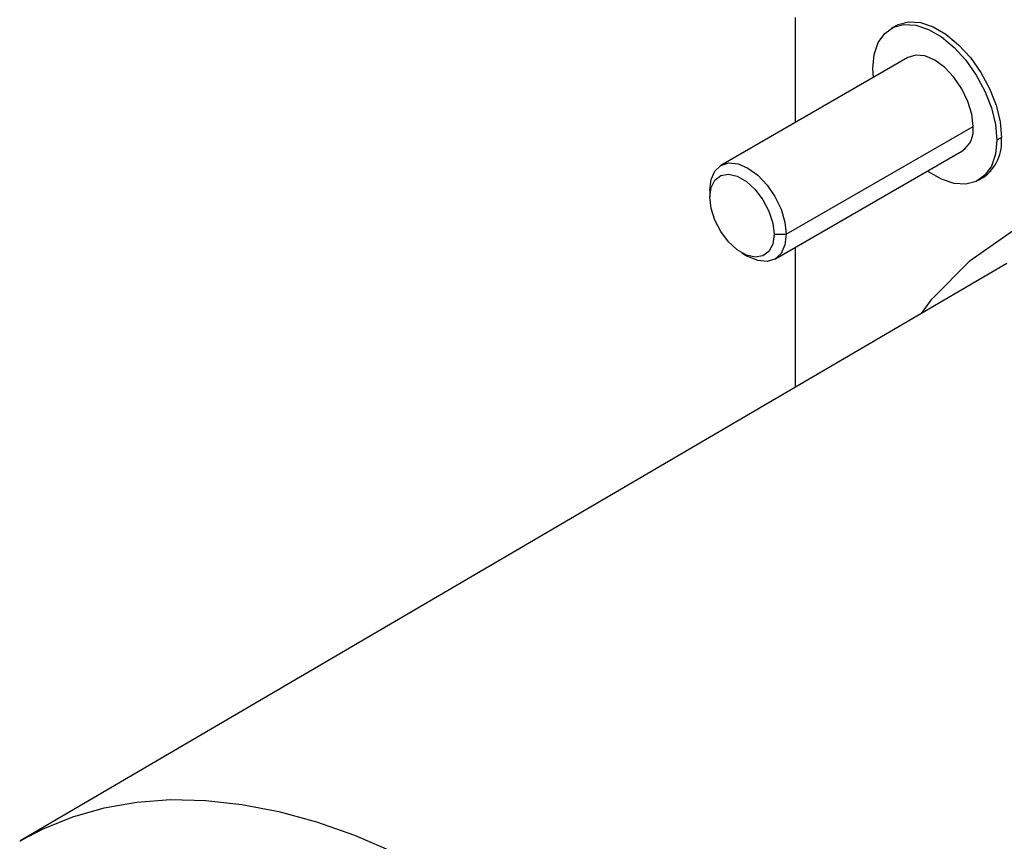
# Model space of a CAD drawing. Header units: millimetres. Extents: x 0 to 699, y 0 to 540.
# Tile 19 of 22: x 340 to 397, y 418 to 466. Entities that reach past the tile are written whole.
import ezdxf

# ---------------------------------------------------------------- set-up
doc = ezdxf.new("R2010")
doc.units = ezdxf.units.MM
doc.header["$LTSCALE"] = 2.5

msp = doc.modelspace()

# ---------------------------------------------------------------- linework, layer by layer
for p, q in [((384.736, 466.265), (384.736, 460.146)), ((390.601, 465.783), (390.332, 465.628)), ((391.307, 463.939), (380.417, 457.652)), ((389.301, 462.781), (389.275, 463.293)), ((384.219, 453.639), (395.109, 459.925)), ((396.757, 459.284), (396.488, 459.129)), ((383.567, 452.196), (394.456, 458.483)), ((395.431, 456.794), (395.701, 456.949)), ((379.765, 456.21), (379.765, 455.802)), ((383.512, 453.639), (384.219, 453.639)), ((384.736, 452.871), (384.736, 444.71)), ((381.638, 452.557), (381.992, 452.352)), ((397.081, 451.932), (339.63, 418.324)), ((339.565, 418.286), (339.63, 418.324))]:
    msp.add_line(p, q)
at = {"flags": 128}
for points in [[(389.275, 463.293), (389.354, 464.113), (389.587, 464.806), (389.964, 465.343), (390.468, 465.698), (391.078, 465.858), (391.767, 465.815), (392.505, 465.57), (393.258, 465.135), (393.996, 464.528), (394.685, 463.776), (395.295, 462.912), (395.799, 461.974), (396.176, 461.003), (396.409, 460.04), (396.488, 459.129)], [(390.601, 465.783), (390.738, 465.854), (391.348, 466.014), (392.036, 465.97), (392.774, 465.725), (393.528, 465.29), (394.265, 464.683), (394.954, 463.932), (395.564, 463.068), (396.068, 462.13), (396.445, 461.158), (396.678, 460.196), (396.757, 459.284)], [(395.109, 459.925), (395.033, 460.634), (394.81, 461.383), (394.457, 462.12), (393.995, 462.795), (393.458, 463.362), (392.882, 463.783), (392.305, 464.028), (391.768, 464.081), (391.307, 463.939)], [(396.488, 459.129), (396.409, 458.309), (396.176, 457.615), (395.799, 457.079), (395.295, 456.723), (394.685, 456.563), (393.996, 456.607), (393.258, 456.852), (392.505, 457.287), (392.451, 457.325)], [(379.765, 456.21), (379.841, 456.832), (380.063, 457.324), (380.417, 457.652), (380.878, 457.795), (381.416, 457.742), (381.992, 457.496), (382.569, 457.076), (383.106, 456.509), (383.567, 455.834), (383.921, 455.097), (384.144, 454.348), (384.219, 453.639)], [(379.765, 455.802), (379.841, 456.368), (380.062, 456.8), (380.411, 457.064), (380.86, 457.138), (381.372, 457.016), (381.905, 456.708), (382.417, 456.239), (382.866, 455.647), (383.215, 454.98), (383.436, 454.292), (383.512, 453.639)], [(392.097, 449.016), (392.702, 449.864), (394.933, 452.106), (397.468, 453.888), (400.278, 455.193), (403.336, 456.004), (405.45, 456.266), (407.64, 456.311), (409.908, 456.142), (413.275, 455.524), (416.738, 454.467), (420.062, 453.078), (423.415, 451.32)], [(383.512, 453.639), (383.436, 453.073), (383.215, 452.64), (382.866, 452.377), (382.417, 452.303), (381.905, 452.425), (381.372, 452.732), (380.86, 453.201), (380.411, 453.793), (380.062, 454.46), (379.841, 455.149), (379.765, 455.802)], [(384.219, 453.639), (384.144, 453.017), (383.921, 452.525), (383.567, 452.196), (383.106, 452.054), (382.569, 452.107), (381.992, 452.352), (381.992, 452.352)], [(339.63, 418.324), (340.942, 419.015), (342.668, 419.715), (344.485, 420.232), (346.384, 420.563), (348.36, 420.708), (350.402, 420.665), (352.503, 420.434), (354.654, 420.017), (356.847, 419.415), (359.072, 418.631), (361.32, 417.668)]]:
    msp.add_lwpolyline(points, dxfattribs=at)
for centre, radius, start, end in [((393.616, 459.732), 1.505, 303.93673, 7.37545), ((394.233, 459.02), 2.538, 305.32586, 5.98632)]:
    msp.add_arc(centre, radius, start, end)

doc.saveas('drawing.dxf')
